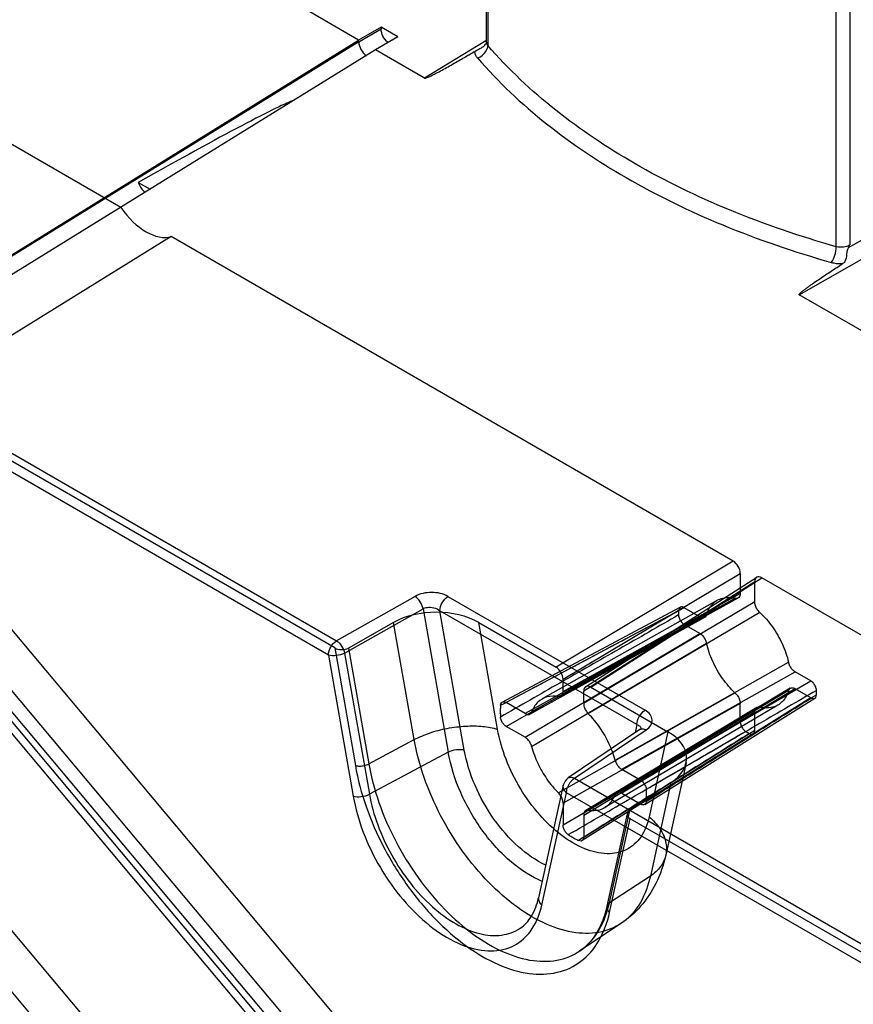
# Model space of a CAD drawing. Header units: millimetres. Extents: x 42 to 325, y 161 to 350.
# Tile 14 of 25: x 124 to 166, y 239 to 289. Entities that reach past the tile are written whole.
import ezdxf

# ---------------------------------------------------------------- set-up
doc = ezdxf.new("R2010")
doc.units = ezdxf.units.MM
doc.header["$LTSCALE"] = 33.284514
doc.layers.get('0').update_dxf_attribs({"linetype": 'CONTINUOUS'})

msp = doc.modelspace()

# ---------------------------------------------------------------- linework, layer by layer
at = {"color": 7}
for p, q in [((147.334, 287.594), (147.334, 299.477)), ((147.398, 299.321), (147.398, 287.429)), ((140.87, 287.691), (138.394, 289.121)), ((165.015, 277.258), (165.015, 289.15)), ((165.703, 289.21), (165.703, 277.35)), ((142.002, 288.356), (140.87, 287.691)), ((140.871, 287.61), (142.002, 288.263)), ((142.002, 288.356), (142.002, 288.263)), ((142.85, 287.866), (142.002, 288.356)), ((140.871, 287.61), (114.884, 271.559)), ((114.94, 271.675), (140.87, 287.691)), ((142.85, 287.866), (141.719, 287.201)), ((147.296, 287.657), (144.195, 285.771)), ((147.334, 287.595), (147.331, 287.562)), ((141.719, 287.201), (115.789, 271.185)), ((144.195, 285.771), (141.719, 287.201)), ((128.848, 279.24), (118.196, 285.39)), ((129.729, 280.507), (130.325, 280.163)), ((165.629, 277.219), (171.064, 280.303)), ((163.142, 274.832), (171.488, 279.568)), ((131.396, 277.768), (117.997, 269.492)), ((159.807, 261.366), (131.396, 277.768)), ((96.277, 274.915), (131.69, 232.734)), ((180.258, 264.951), (163.142, 274.832)), ((95.174, 273.156), (130.561, 231)), ((115.789, 271.185), (139.753, 257.349)), ((139.344, 256.623), (115.379, 270.459)), ((139.661, 256.985), (117.997, 269.492)), ((159.807, 261.366), (150.85, 256.017)), ((151.204, 255.405), (160.161, 260.753)), ((160.161, 260.753), (160.161, 259.743)), ((121.026, 260.627), (144.064, 233.187)), ((160.895, 260.329), (152.245, 254.803)), ((152.343, 255.028), (160.992, 260.555)), ((152.599, 255.007), (161.249, 260.534)), ((160.895, 259.319), (160.895, 260.329)), ((189.659, 244.131), (161.249, 260.534)), ((151.204, 254.784), (160.161, 259.743)), ((143.719, 259.591), (139.753, 257.349)), ((145.386, 259.59), (155.347, 253.839)), ((159.008, 259.401), (150.15, 254.413)), ((150.969, 254.535), (159.909, 259.497)), ((151.098, 254.554), (160.055, 259.512)), ((160.9, 259.316), (152.241, 254.185)), ((141.442, 232.196), (118.905, 259.044)), ((119.923, 258.868), (142.935, 231.453)), ((140.159, 256.724), (144.125, 258.966)), ((144.125, 258.966), (145.395, 251.729)), ((146.211, 251.83), (144.976, 258.864)), ((154.937, 253.113), (144.976, 258.864)), ((148.125, 254.252), (157.128, 259.042)), ((157.325, 259.02), (148.321, 254.23)), ((161.146, 258.777), (152.481, 253.668)), ((158.116, 258.562), (157.324, 259.02)), ((118.507, 258.409), (140.791, 231.862)), ((141.145, 232.066), (118.861, 258.613)), ((142.639, 258.275), (140.355, 256.984)), ((143.678, 252.356), (142.639, 258.275)), ((147.891, 252.879), (146.944, 258.272)), ((146.944, 258.272), (150.85, 256.017)), ((148.321, 253.027), (157.325, 258.172)), ((158.117, 258.568), (149.283, 253.669)), ((149.523, 253.647), (158.37, 258.538)), ((158.46, 258.654), (149.611, 253.758)), ((158.116, 257.715), (157.324, 258.172)), ((149.283, 252.472), (158.116, 257.715)), ((149.615, 252.009), (158.455, 257.228)), ((139.661, 256.985), (140.703, 251.046)), ((140.159, 256.724), (141.41, 249.601)), ((140.355, 256.984), (141.382, 251.131)), ((139.344, 256.623), (140.594, 249.5)), ((153.834, 251.318), (162.601, 256.265)), ((154.167, 250.855), (162.94, 255.778)), ((163.732, 255.321), (162.94, 255.778)), ((151.204, 254.784), (151.204, 255.405)), ((155.128, 250.3), (163.731, 255.321)), ((159.91, 254.715), (150.968, 249.66)), ((152.245, 254.183), (152.245, 254.803)), ((152.599, 255.007), (156.505, 252.752)), ((162.596, 254.839), (153.838, 249.569)), ((162.68, 254.951), (153.921, 249.677)), ((162.94, 254.924), (154.166, 249.658)), ((163.732, 254.473), (162.94, 254.93)), ((149.283, 253.675), (148.321, 254.23)), ((163.731, 254.473), (152.166, 247.252)), ((155.332, 249.08), (163.936, 254.455)), ((160.156, 254.177), (151.208, 249.142)), ((152.245, 248.543), (160.895, 253.749)), ((160.996, 253.977), (152.346, 248.77)), ((152.48, 248.792), (161.147, 253.995)), ((162.067, 254.102), (153.318, 248.925)), ((160.161, 253.259), (160.161, 254.173)), ((160.895, 252.835), (160.895, 253.749)), ((160.161, 253.259), (151.204, 248.034)), ((149.283, 252.472), (148.321, 253.027)), ((155.084, 252.861), (151.466, 250.418)), ((151.787, 250.402), (155.405, 252.844)), ((152.245, 247.433), (160.895, 252.835)), ((154.937, 253.113), (154.846, 252.7)), ((156.505, 252.752), (155.559, 248.452)), ((141.382, 251.131), (143.678, 252.356)), ((145.395, 251.729), (141.41, 249.601)), ((154.167, 250.855), (155.128, 250.3)), ((157.421, 251.183), (156.394, 246.52)), ((151.787, 250.402), (175.752, 236.566)), ((151.216, 250.05), (149.965, 244.37)), ((156.656, 250.183), (154.572, 248.776)), ((156.656, 250.183), (155.617, 245.463)), ((150.127, 243.996), (151.377, 249.676)), ((175.342, 235.84), (151.377, 249.676)), ((154.167, 249.652), (155.128, 249.097)), ((151.204, 249.144), (151.204, 248.034)), ((153.544, 244.109), (154.572, 248.776)), ((152.245, 248.543), (152.245, 247.433)), ((154.448, 248.615), (153.419, 243.939)), ((153.554, 243.627), (154.596, 248.362)), ((176.26, 235.854), (154.596, 248.362)), ((155.617, 245.463), (153.544, 244.109)), ((154.132, 243.067), (152.032, 241.668))]:
    msp.add_line(p, q, dxfattribs=at)
for points in [[(147.331, 287.562), (147.323, 287.536), (147.321, 287.532)], [(155.138, 252.904), (155.104, 252.875), (155.084, 252.861)]]:
    msp.add_lwpolyline(points, dxfattribs=at)
for centre, radius, start, end in [((146.563, 288.116), 21.961, 330.2498, 330.6424), ((161.67, 258.759), 4.629, 178.6883, 181.3132), ((159.386, 254.733), 4.629, 358.6883, 1.3132), ((162.862, 256.764), 4.67, 238.6988, 241.3008), ((151.802, 249.921), 0.6, 124.0027, 167.5854), ((152.38, 249.587), 1.014, 141.9643, 159.1908), ((152.328, 249.627), 0.948, 138.4493, 141.9487)]:
    msp.add_arc(centre, radius, start, end, dxfattribs=at)
for centre, major_axis, ratio, start_param, end_param in [((125.572, 277.653), (12.162, 7.013), 0.030215, 0.139476, 1.204645), ((130.122, 280.464), (-1.499, 2.6), 0.577357, -4.57072, -3.282026), ((159.807, 260.957), (-0.25, 0.433), 0.577708, -2.355424, -0.785236), ((161.249, 260.125), (-0.25, 0.433), 0.577005, -0.784628, 0.785559), ((144.769, 256.908), (3.127, 0.026), 0.601899, 0.796837, 2.315274), ((140.011, 257.205), (0.504, 0.004), 0.601899, -2.344756, -0.826319), ((150.85, 255.608), (-0.25, 0.433), 0.577708, -2.355424, -0.785236), ((152.599, 254.599), (-0.25, 0.433), 0.577005, -0.784628, 0.785559), ((154.296, 251.408), (3.151, 0.026), 0.592722, -0.729524, 0.788912), ((154.952, 248.579), (0.508, 0.004), 0.592722, 2.412069, 3.930505)]:
    msp.add_ellipse(centre, major_axis=major_axis, ratio=ratio, start_param=start_param, end_param=end_param, dxfattribs=at)
for points, knots in [([(142.059, 287.984), (142.05, 288.007), (142.019, 288.097), (142.002, 288.193), (142.002, 288.263)], [0, 0, 0, 0, 0.26693, 1, 1, 1, 1]), ([(140.871, 287.61), (140.874, 287.475), (140.966, 287.206), (141.145, 286.987), (141.259, 286.908)], [0, 0, 0, 0, 0.492221, 1, 1, 1, 1]), ([(142.364, 287.569), (142.331, 287.593), (142.202, 287.709), (142.107, 287.861), (142.059, 287.984)], [0, 0, 0, 0, 0.236814, 1, 1, 1, 1]), ([(147.078, 287.312), (147.102, 287.326), (147.194, 287.386), (147.274, 287.465), (147.321, 287.532)], [0, 0, 0, 0, 0.257192, 1, 1, 1, 1]), ([(147.398, 287.429), (147.388, 287.441), (147.353, 287.489), (147.336, 287.55), (147.337, 287.594)], [0, 0, 0, 0, 0.266907, 1, 1, 1, 1]), ([(144.195, 285.771), (144.227, 285.766), (144.291, 285.787), (144.405, 285.832), (144.542, 285.897), (144.701, 285.977), (144.909, 286.086), (145.165, 286.225), (145.469, 286.394), (145.77, 286.565), (146.169, 286.795), (146.467, 286.967), (146.665, 287.083)], [0, 0, 0, 0, 0.034775, 0.067904, 0.132387, 0.195836, 0.258737, 0.383576, 0.507616, 0.631136, 0.75428, 1, 1, 1, 1]), ([(146.761, 287.051), (146.757, 287.057), (146.73, 287.08), (146.693, 287.083), (146.665, 287.083)], [0, 0, 0, 0, 0.203701, 1, 1, 1, 1]), ([(146.666, 287.084), (146.695, 287.103), (146.83, 287.182), (146.973, 287.248), (147.078, 287.312)], [0, 0, 0, 0, 0.22212, 1, 1, 1, 1]), ([(146.878, 286.791), (146.861, 286.811), (146.83, 286.85), (146.8, 286.906), (146.78, 286.949), (146.765, 286.982), (146.761, 287.016), (146.766, 287.041), (146.761, 287.051)], [0, 0, 0, 0, 0.26566, 0.518455, 0.642721, 0.764489, 0.882667, 1, 1, 1, 1]), ([(146.878, 286.791), (146.928, 286.807), (147.129, 286.902), (147.295, 287.079), (147.357, 287.236)], [0, 0, 0, 0, 0.237818, 1, 1, 1, 1]), ([(147.357, 287.236), (147.364, 287.253), (147.386, 287.315), (147.398, 287.381), (147.398, 287.429)], [0, 0, 0, 0, 0.271558, 1, 1, 1, 1]), ([(165.015, 277.258), (163.183, 277.775), (159.678, 278.971), (153.502, 281.954), (149.466, 285.03), (147.398, 287.429)], [0, 0, 0, 0, 0.277642, 0.538199, 1, 1, 1, 1]), ([(146.879, 286.792), (148.977, 284.357), (153.073, 281.235), (159.342, 278.207), (162.9, 276.993), (164.759, 276.468)], [0, 0, 0, 0, 0.461761, 0.722333, 1, 1, 1, 1]), ([(129.729, 280.507), (129.743, 280.457), (129.818, 280.265), (129.951, 280.092), (130.076, 280.003)], [0, 0, 0, 0, 0.254448, 1, 1, 1, 1]), ([(164.759, 276.468), (164.846, 276.572), (164.961, 276.835), (165.017, 277.113), (165.015, 277.258)], [0, 0, 0, 0, 0.483169, 1, 1, 1, 1]), ([(165.703, 277.35), (165.606, 277.288), (165.372, 277.219), (165.131, 277.226), (165.015, 277.258)], [0, 0, 0, 0, 0.48979, 1, 1, 1, 1]), ([(165.629, 277.219), (165.55, 277.081), (165.543, 276.84), (165.488, 276.547), (165.391, 276.438), (165.337, 276.403)], [0, 0, 0, 0, 0.536796, 0.780294, 1, 1, 1, 1]), ([(163.142, 274.832), (163.132, 274.852), (163.176, 274.901), (163.225, 274.947), (163.288, 275), (163.374, 275.068), (163.485, 275.152), (163.622, 275.251), (163.76, 275.349), (163.947, 275.48), (164.183, 275.641), (164.469, 275.833), (164.853, 276.087), (165.143, 276.277), (165.337, 276.403)], [0, 0, 0, 0, 0.024198, 0.053195, 0.083139, 0.113549, 0.175159, 0.237411, 0.300071, 0.363019, 0.489527, 0.616613, 0.744113, 1, 1, 1, 1]), ([(164.759, 276.468), (164.804, 276.455), (164.993, 276.411), (165.19, 276.397), (165.337, 276.403)], [0, 0, 0, 0, 0.242056, 1, 1, 1, 1]), ([(145.386, 259.59), (145.141, 259.731), (144.556, 259.849), (143.971, 259.733), (143.719, 259.591)], [0, 0, 0, 0, 0.494225, 1, 1, 1, 1]), ([(160.161, 259.743), (160.161, 259.691), (160.148, 259.595), (160.045, 259.487), (159.951, 259.487), (159.908, 259.497)], [0, 0, 0, 0, 0.375704, 0.679388, 1, 1, 1, 1]), ([(144.125, 258.966), (144.1, 259.091), (143.997, 259.328), (143.825, 259.524), (143.719, 259.591)], [0, 0, 0, 0, 0.505166, 1, 1, 1, 1]), ([(144.976, 258.864), (144.976, 259.006), (145.072, 259.288), (145.264, 259.514), (145.386, 259.59)], [0, 0, 0, 0, 0.497771, 1, 1, 1, 1]), ([(158.455, 258.658), (158.517, 258.862), (158.709, 259.242), (159.276, 259.569), (159.701, 259.546), (159.908, 259.497)], [0, 0, 0, 0, 0.343725, 0.656294, 1, 1, 1, 1]), ([(161.147, 258.782), (161.098, 258.829), (161.006, 258.935), (160.925, 259.122), (160.894, 259.255), (160.895, 259.319)], [0, 0, 0, 0, 0.337132, 0.682753, 1, 1, 1, 1]), ([(144.125, 258.966), (144.187, 259.003), (144.472, 259.097), (144.804, 259.007), (144.976, 258.864)], [0, 0, 0, 0, 0.24285, 1, 1, 1, 1]), ([(148.039, 254.089), (149.037, 254.617), (151.038, 255.676), (154.035, 257.274), (156.039, 258.335), (157.041, 258.865)], [0, 0, 0, 0, 0.332604, 0.666174, 1, 1, 1, 1]), ([(157.324, 259.02), (157.283, 259.044), (157.193, 259.079), (157.06, 259.007), (157.043, 258.912), (157.042, 258.865)], [0, 0, 0, 0, 0.358007, 0.647741, 1, 1, 1, 1]), ([(161.147, 258.782), (161.385, 258.563), (161.818, 258.06), (162.311, 257.207), (162.53, 256.58), (162.601, 256.265)], [0, 0, 0, 0, 0.329248, 0.670766, 1, 1, 1, 1]), ([(157.041, 258.653), (156.04, 258.077), (154.039, 256.928), (151.034, 255.215), (149.036, 254.068), (148.039, 253.494)], [0, 0, 0, 0, 0.334046, 0.667172, 1, 1, 1, 1]), ([(157.042, 258.653), (157.043, 258.59), (157.076, 258.461), (157.174, 258.294), (157.271, 258.203), (157.324, 258.172)], [0, 0, 0, 0, 0.325705, 0.677424, 1, 1, 1, 1]), ([(158.455, 258.658), (158.441, 258.617), (158.399, 258.531), (158.251, 258.505), (158.16, 258.536), (158.116, 258.562)], [0, 0, 0, 0, 0.319949, 0.625152, 1, 1, 1, 1]), ([(158.116, 257.715), (158.171, 257.683), (158.274, 257.594), (158.389, 257.426), (158.44, 257.295), (158.455, 257.228)], [0, 0, 0, 0, 0.313513, 0.659565, 1, 1, 1, 1]), ([(139.344, 256.623), (139.344, 256.765), (139.44, 257.047), (139.631, 257.274), (139.753, 257.349)], [0, 0, 0, 0, 0.497771, 1, 1, 1, 1]), ([(139.753, 257.349), (139.857, 257.283), (140.03, 257.088), (140.134, 256.852), (140.159, 256.724)], [0, 0, 0, 0, 0.485886, 1, 1, 1, 1]), ([(159.909, 254.71), (159.671, 254.929), (159.238, 255.432), (158.745, 256.286), (158.526, 256.912), (158.455, 257.228)], [0, 0, 0, 0, 0.329249, 0.670766, 1, 1, 1, 1]), ([(140.159, 256.724), (140.032, 256.656), (139.759, 256.583), (139.472, 256.583), (139.344, 256.623)], [0, 0, 0, 0, 0.518056, 1, 1, 1, 1]), ([(162.94, 255.778), (162.885, 255.809), (162.782, 255.899), (162.667, 256.066), (162.616, 256.198), (162.601, 256.265)], [0, 0, 0, 0, 0.313514, 0.659566, 1, 1, 1, 1]), ([(164.014, 254.839), (164.013, 254.902), (163.98, 255.032), (163.882, 255.199), (163.785, 255.29), (163.732, 255.321)], [0, 0, 0, 0, 0.325704, 0.677425, 1, 1, 1, 1]), ([(150.969, 254.535), (151.01, 254.528), (151.099, 254.535), (151.191, 254.642), (151.204, 254.735), (151.204, 254.784)], [0, 0, 0, 0, 0.315001, 0.621753, 1, 1, 1, 1]), ([(164.015, 254.839), (163.056, 254.283), (161.141, 253.172), (158.277, 251.496), (156.365, 250.386), (155.411, 249.833)], [0, 0, 0, 0, 0.333819, 0.667387, 1, 1, 1, 1]), ([(159.909, 254.71), (159.958, 254.663), (160.05, 254.557), (160.131, 254.371), (160.162, 254.238), (160.161, 254.173)], [0, 0, 0, 0, 0.33712, 0.682745, 1, 1, 1, 1]), ([(162.601, 254.834), (162.539, 254.631), (162.347, 254.25), (161.78, 253.923), (161.355, 253.947), (161.147, 253.995)], [0, 0, 0, 0, 0.343725, 0.656294, 1, 1, 1, 1]), ([(162.601, 254.834), (162.615, 254.876), (162.657, 254.961), (162.805, 254.987), (162.896, 254.956), (162.94, 254.93)], [0, 0, 0, 0, 0.319949, 0.625152, 1, 1, 1, 1]), ([(148.039, 254.089), (148.042, 254.134), (148.063, 254.224), (148.194, 254.288), (148.28, 254.253), (148.321, 254.23)], [0, 0, 0, 0, 0.346912, 0.638573, 1, 1, 1, 1]), ([(150.969, 254.535), (150.779, 254.566), (150.391, 254.564), (149.88, 254.268), (149.684, 253.934), (149.615, 253.753)], [0, 0, 0, 0, 0.341839, 0.658168, 1, 1, 1, 1]), ([(155.411, 249.238), (156.364, 249.837), (158.273, 251.035), (161.145, 252.826), (163.057, 254.026), (164.015, 254.627)], [0, 0, 0, 0, 0.332857, 0.66594, 1, 1, 1, 1]), ([(163.732, 254.473), (163.773, 254.448), (163.863, 254.413), (163.996, 254.486), (164.013, 254.58), (164.014, 254.627)], [0, 0, 0, 0, 0.358004, 0.647743, 1, 1, 1, 1]), ([(148.039, 254.089), (148.035, 254.025), (148.03, 253.894), (148.03, 253.695), (148.035, 253.561), (148.039, 253.494)], [0, 0, 0, 0, 0.325554, 0.658945, 1, 1, 1, 1]), ([(149.283, 253.675), (149.326, 253.651), (149.411, 253.61), (149.546, 253.646), (149.602, 253.714), (149.615, 253.753)], [0, 0, 0, 0, 0.377509, 0.683167, 1, 1, 1, 1]), ([(152.245, 254.183), (152.246, 254.123), (152.265, 253.995), (152.353, 253.821), (152.431, 253.71), (152.48, 253.663)], [0, 0, 0, 0, 0.307127, 0.652781, 1, 1, 1, 1]), ([(154.937, 253.113), (154.937, 253.255), (155.033, 253.537), (155.225, 253.764), (155.347, 253.839)], [0, 0, 0, 0, 0.497771, 1, 1, 1, 1]), ([(155.405, 252.844), (155.498, 252.907), (155.656, 253.05), (155.744, 253.359), (155.614, 253.652), (155.445, 253.782), (155.347, 253.839)], [0, 0, 0, 0, 0.270814, 0.496755, 0.725732, 1, 1, 1, 1]), ([(160.895, 253.749), (160.895, 253.801), (160.908, 253.897), (161.011, 254.005), (161.105, 254.005), (161.147, 253.995)], [0, 0, 0, 0, 0.375705, 0.679388, 1, 1, 1, 1]), ([(148.321, 253.027), (148.269, 253.057), (148.174, 253.145), (148.077, 253.307), (148.042, 253.432), (148.039, 253.494)], [0, 0, 0, 0, 0.32138, 0.672003, 1, 1, 1, 1]), ([(153.834, 251.318), (153.757, 251.609), (153.543, 252.185), (153.086, 252.978), (152.694, 253.451), (152.48, 253.663)], [0, 0, 0, 0, 0.330086, 0.669925, 1, 1, 1, 1]), ([(160.161, 253.259), (160.161, 253.197), (160.191, 253.067), (160.287, 252.899), (160.383, 252.806), (160.436, 252.774)], [0, 0, 0, 0, 0.322873, 0.674599, 1, 1, 1, 1]), ([(143.678, 252.356), (143.927, 252.489), (144.476, 252.717), (145.351, 252.944), (146.257, 253.058), (147.113, 253.049), (147.651, 252.954), (147.891, 252.879)], [0, 0, 0, 0, 0.1959, 0.409255, 0.62456, 0.826016, 1, 1, 1, 1]), ([(155.559, 248.452), (155.479, 248.091), (155.227, 247.423), (154.432, 246.706), (153.369, 246.513), (152.22, 246.809), (151.059, 247.508), (149.961, 248.553), (149.01, 249.859), (148.285, 251.32), (147.981, 252.361), (147.891, 252.879)], [0, 0, 0, 0, 0.092546, 0.173749, 0.256481, 0.352235, 0.465132, 0.592993, 0.729948, 0.868285, 1, 1, 1, 1]), ([(151.467, 247.556), (152.463, 248.133), (154.455, 249.289), (157.441, 251.035), (159.437, 252.194), (160.436, 252.773)], [0, 0, 0, 0, 0.332828, 0.665954, 1, 1, 1, 1]), ([(154.937, 253.113), (154.995, 253.095), (155.101, 253.046), (155.14, 252.926), (155.13, 252.88)], [0, 0, 0, 0, 0.561462, 1, 1, 1, 1]), ([(155.084, 252.86), (155.112, 252.879), (155.157, 252.895), (155.202, 252.897), (155.214, 252.897)], [0, 0, 0, 0, 0.73303, 1, 1, 1, 1]), ([(155.214, 252.897), (155.23, 252.897), (155.296, 252.891), (155.36, 252.868), (155.405, 252.844)], [0, 0, 0, 0, 0.234622, 1, 1, 1, 1]), ([(160.62, 252.667), (160.661, 252.645), (160.752, 252.612), (160.881, 252.692), (160.895, 252.787), (160.895, 252.835)], [0, 0, 0, 0, 0.352509, 0.642246, 1, 1, 1, 1]), ([(155.617, 245.463), (155.514, 244.999), (155.21, 244.136), (154.347, 243.107), (153.155, 242.557), (151.772, 242.534), (150.302, 242.99), (148.813, 243.876), (147.377, 245.138), (146.074, 246.706), (144.976, 248.489), (144.147, 250.386), (143.792, 251.704), (143.678, 252.356)], [0, 0, 0, 0, 0.076552, 0.144524, 0.210223, 0.281081, 0.362118, 0.454803, 0.557827, 0.668101, 0.781523, 0.8936, 1, 1, 1, 1]), ([(149.615, 252.009), (149.598, 252.074), (149.547, 252.198), (149.434, 252.357), (149.335, 252.442), (149.283, 252.472)], [0, 0, 0, 0, 0.342856, 0.687812, 1, 1, 1, 1]), ([(160.62, 252.667), (159.659, 252.064), (157.739, 250.859), (154.856, 249.062), (152.939, 247.86), (151.982, 247.259)], [0, 0, 0, 0, 0.333826, 0.667396, 1, 1, 1, 1]), ([(145.395, 251.729), (145.523, 251.797), (145.796, 251.87), (146.083, 251.871), (146.211, 251.83)], [0, 0, 0, 0, 0.518053, 1, 1, 1, 1]), ([(150.188, 245.176), (149.611, 245.41), (148.472, 246.16), (147.065, 247.719), (145.97, 249.618), (145.519, 251.026), (145.395, 251.729)], [0, 0, 0, 0, 0.222398, 0.477646, 0.744957, 1, 1, 1, 1]), ([(150.336, 246.012), (149.833, 246.244), (148.853, 246.936), (147.642, 248.327), (146.705, 249.993), (146.318, 251.219), (146.211, 251.83)], [0, 0, 0, 0, 0.22565, 0.481253, 0.746895, 1, 1, 1, 1]), ([(149.615, 252.009), (149.692, 251.718), (149.906, 251.142), (150.363, 250.349), (150.756, 249.876), (150.969, 249.664)], [0, 0, 0, 0, 0.330086, 0.669925, 1, 1, 1, 1]), ([(153.834, 251.318), (153.851, 251.254), (153.902, 251.129), (154.015, 250.97), (154.114, 250.885), (154.167, 250.855)], [0, 0, 0, 0, 0.342856, 0.687812, 1, 1, 1, 1]), ([(140.703, 251.046), (140.771, 251.025), (140.927, 251.011), (141.159, 251.04), (141.313, 251.094), (141.382, 251.131)], [0, 0, 0, 0, 0.305798, 0.662833, 1, 1, 1, 1]), ([(140.703, 251.046), (140.826, 250.342), (141.21, 248.92), (142.105, 246.875), (143.288, 244.956), (144.69, 243.272), (146.232, 241.917), (147.832, 240.966), (149.411, 240.475), (150.899, 240.497), (152.183, 241.087), (153.115, 242.194), (153.443, 243.125), (153.554, 243.627)], [0, 0, 0, 0, 0.106793, 0.219041, 0.332431, 0.442528, 0.545318, 0.637787, 0.71868, 0.789468, 0.855158, 0.923197, 1, 1, 1, 1]), ([(141.382, 251.131), (141.499, 250.467), (141.861, 249.124), (142.705, 247.192), (143.823, 245.375), (145.151, 243.778), (146.613, 242.492), (148.131, 241.59), (149.628, 241.125), (151.037, 241.148), (152.251, 241.709), (153.13, 242.756), (153.44, 243.635), (153.544, 244.109)], [0, 0, 0, 0, 0.1064, 0.218477, 0.331899, 0.442173, 0.545197, 0.637882, 0.718919, 0.789777, 0.855476, 0.923448, 1, 1, 1, 1]), ([(151.466, 250.418), (151.507, 250.446), (151.625, 250.47), (151.732, 250.43), (151.787, 250.402)], [0, 0, 0, 0, 0.447162, 1, 1, 1, 1]), ([(151.618, 250.256), (151.631, 250.271), (151.682, 250.325), (151.74, 250.373), (151.787, 250.402)], [0, 0, 0, 0, 0.264414, 1, 1, 1, 1]), ([(155.128, 250.3), (155.18, 250.27), (155.275, 250.182), (155.372, 250.02), (155.407, 249.895), (155.41, 249.833)], [0, 0, 0, 0, 0.321379, 0.672003, 1, 1, 1, 1]), ([(151.377, 249.676), (151.319, 249.725), (151.223, 249.836), (151.202, 249.986), (151.216, 250.05)], [0, 0, 0, 0, 0.53911, 1, 1, 1, 1]), ([(151.377, 249.676), (151.377, 249.697), (151.383, 249.79), (151.407, 249.881), (151.432, 249.947)], [0, 0, 0, 0, 0.231358, 1, 1, 1, 1]), ([(155.41, 249.238), (155.414, 249.303), (155.42, 249.433), (155.419, 249.632), (155.414, 249.766), (155.41, 249.833)], [0, 0, 0, 0, 0.325553, 0.658944, 1, 1, 1, 1]), ([(140.594, 249.5), (140.722, 249.459), (141.009, 249.46), (141.282, 249.533), (141.41, 249.601)], [0, 0, 0, 0, 0.481944, 1, 1, 1, 1]), ([(140.594, 249.5), (140.703, 248.88), (141.063, 247.628), (141.92, 245.862), (143.051, 244.264), (144.366, 242.961), (145.766, 242.055), (147.162, 241.616), (148.47, 241.728), (149.155, 242.205), (149.41, 242.495)], [0, 0, 0, 0, 0.143038, 0.293813, 0.444073, 0.585611, 0.71187, 0.819786, 0.912299, 1, 1, 1, 1]), ([(141.41, 249.601), (141.502, 249.074), (141.8, 248.007), (142.506, 246.49), (143.438, 245.093), (144.533, 243.914), (145.717, 243.033), (146.916, 242.512), (148.068, 242.399), (148.757, 242.643), (149.033, 242.827)], [0, 0, 0, 0, 0.139718, 0.287009, 0.434855, 0.576148, 0.704818, 0.817135, 0.913436, 1, 1, 1, 1]), ([(151.204, 249.144), (151.203, 249.204), (151.184, 249.332), (151.096, 249.506), (151.018, 249.617), (150.969, 249.664)], [0, 0, 0, 0, 0.307135, 0.652792, 1, 1, 1, 1]), ([(152.48, 248.792), (152.67, 248.761), (153.058, 248.763), (153.569, 249.059), (153.765, 249.393), (153.834, 249.574)], [0, 0, 0, 0, 0.341839, 0.658168, 1, 1, 1, 1]), ([(154.167, 249.652), (154.123, 249.676), (154.038, 249.717), (153.903, 249.681), (153.848, 249.613), (153.834, 249.574)], [0, 0, 0, 0, 0.377509, 0.683167, 1, 1, 1, 1]), ([(155.41, 249.238), (155.407, 249.193), (155.386, 249.103), (155.255, 249.039), (155.169, 249.074), (155.128, 249.097)], [0, 0, 0, 0, 0.346912, 0.638572, 1, 1, 1, 1]), ([(152.48, 248.792), (152.439, 248.799), (152.35, 248.792), (152.258, 248.685), (152.245, 248.593), (152.245, 248.543)], [0, 0, 0, 0, 0.315001, 0.621753, 1, 1, 1, 1]), ([(155.559, 248.452), (155.763, 248.28), (156.115, 247.905), (156.428, 247.235), (156.45, 246.537), (156.162, 245.904), (155.815, 245.593), (155.617, 245.463)], [0, 0, 0, 0, 0.226624, 0.428998, 0.614607, 0.799461, 1, 1, 1, 1]), ([(151.467, 247.557), (151.415, 247.59), (151.324, 247.683), (151.232, 247.848), (151.204, 247.974), (151.204, 248.034)], [0, 0, 0, 0, 0.328285, 0.678926, 1, 1, 1, 1]), ([(151.467, 247.557), (151.523, 247.519), (151.637, 247.448), (151.809, 247.348), (151.924, 247.288), (151.982, 247.259)], [0, 0, 0, 0, 0.341054, 0.674446, 1, 1, 1, 1]), ([(152.245, 247.433), (152.245, 247.386), (152.232, 247.294), (152.111, 247.212), (152.023, 247.239), (151.982, 247.259)], [0, 0, 0, 0, 0.3617, 0.653336, 1, 1, 1, 1]), ([(156.394, 246.52), (156.285, 246.024), (155.968, 245.097), (155.182, 243.913), (154.497, 243.311), (154.132, 243.067)], [0, 0, 0, 0, 0.360541, 0.688143, 1, 1, 1, 1]), ([(149.033, 242.827), (149.262, 242.98), (149.686, 243.451), (149.893, 244.041), (149.965, 244.37)], [0, 0, 0, 0, 0.448975, 1, 1, 1, 1]), ([(149.965, 244.37), (149.951, 244.307), (149.973, 244.156), (150.069, 244.045), (150.127, 243.996)], [0, 0, 0, 0, 0.46089, 1, 1, 1, 1]), ([(149.41, 242.495), (149.497, 242.592), (149.834, 243.039), (150.035, 243.579), (150.127, 243.996)], [0, 0, 0, 0, 0.23352, 1, 1, 1, 1]), ([(153.419, 243.939), (153.349, 243.62), (153.161, 243.019), (152.698, 242.229), (152.267, 241.825), (152.032, 241.668)], [0, 0, 0, 0, 0.360244, 0.688273, 1, 1, 1, 1]), ([(153.544, 244.109), (153.493, 244.076), (153.405, 243.979), (153.415, 243.774), (153.501, 243.671), (153.554, 243.627)], [0, 0, 0, 0, 0.32431, 0.634781, 1, 1, 1, 1])]:
    msp.add_open_spline(points, degree=3, knots=knots, dxfattribs=at)

doc.saveas('drawing.dxf')
